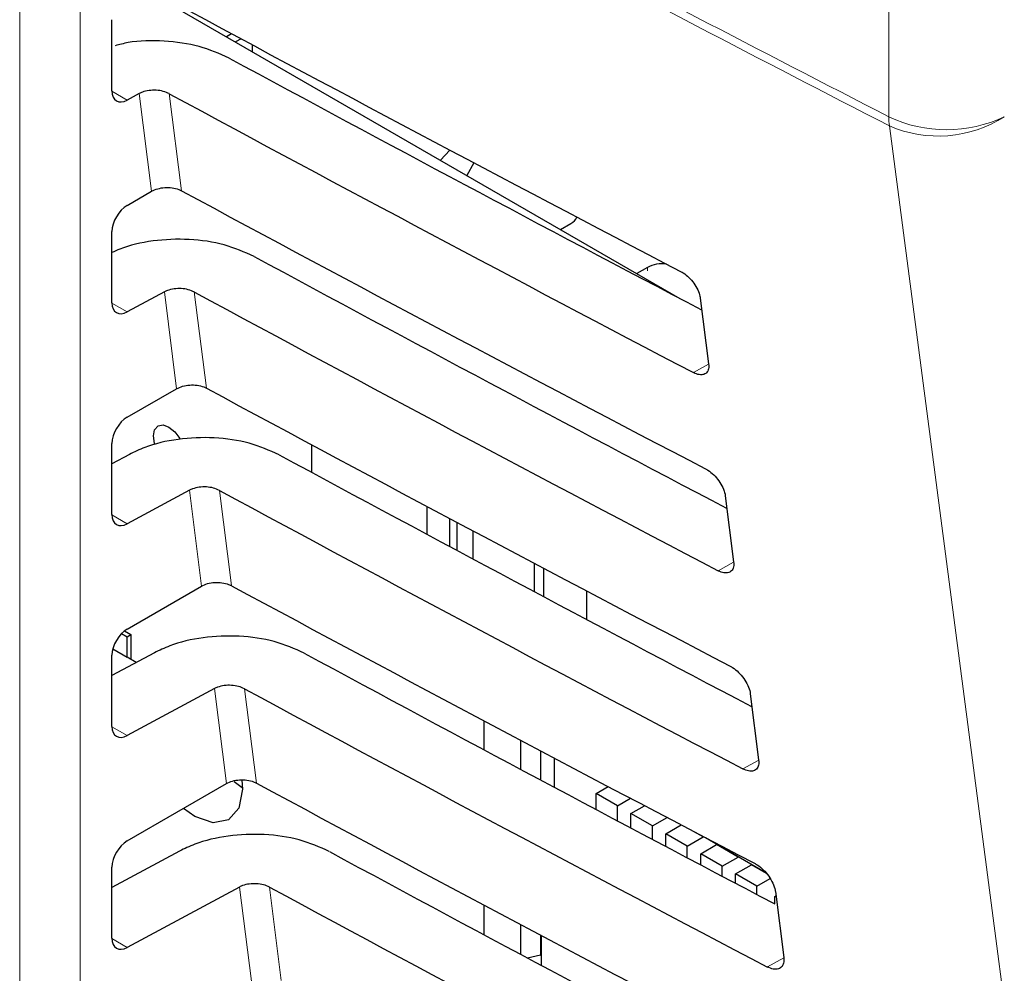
# Paper-space layout 'Blatt4' of a CAD drawing. Header units: millimetres. Extents: x 5 to 418, y 2 to 292.
# Tile 36 of 93: x 146.34 to 150.9, y 150.18 to 154.59. Entities that reach past the tile are written whole.
import ezdxf

# ---------------------------------------------------------------- set-up
doc = ezdxf.new("R2010")
doc.units = ezdxf.units.MM

psp = doc.layouts.new('Blatt4')

# ---------------------------------------------------------------- linework, layer by layer
at = {"color": 7, "linetype": 'Continuous', "lineweight": 18}
for p, q in [((146.3438, 144.4254), (146.3438, 158.0891)), ((146.6241, 158.0877), (146.6241, 144.4239)), ((150.3639, 154.1449), (150.3639, 156.0829)), ((146.7705, 154.2634), (146.8412, 154.2226)), ((146.954, 153.8006), (146.8969, 154.2525)), ((147.0356, 154.2522), (147.0923, 153.8029)), ((149.2471, 153.4333), (149.2471, 153.4481)), ((147.0694, 152.8873), (147.0129, 153.335)), ((147.1515, 153.3347), (147.2077, 152.8896)), ((146.7705, 153.2835), (146.8412, 153.2427)), ((149.5302, 153.0003), (149.4608, 152.9617)), ((147.1848, 151.9741), (147.1288, 152.4175)), ((147.2674, 152.4171), (147.3231, 151.9764)), ((146.7705, 152.3037), (146.8412, 152.2629)), ((149.646, 152.085), (149.5747, 152.0453)), ((147.3002, 151.0609), (147.2447, 151.5)), ((147.3833, 151.4996), (147.4385, 151.0631)), ((146.7705, 151.3238), (146.8412, 151.283)), ((149.7617, 151.1696), (149.6887, 151.1289)), ((147.4156, 150.1476), (147.3606, 150.5824)), ((147.4992, 150.5821), (147.5538, 150.1499)), ((146.7705, 150.344), (146.8412, 150.3032)), ((149.8775, 150.2543), (149.8026, 150.2126))]:
    psp.add_line(p, q, dxfattribs=at)
at = {"color": 7, "linetype": 'Continuous', "lineweight": 25}
for p, q in [((146.9288, 154.7298), (149.3973, 153.3048)), ((146.7705, 154.2648), (146.7705, 154.5943)), ((147.3235, 154.5295), (147.2997, 154.5157)), ((147.3675, 154.5059), (147.3421, 154.4912)), ((147.4196, 154.4779), (147.4196, 154.4465)), ((146.8969, 154.2525), (146.8412, 154.2226)), ((148.3325, 153.9913), (148.2894, 153.9443)), ((148.4442, 153.9322), (148.4112, 153.874)), ((146.8412, 153.7355), (146.954, 153.8006)), ((146.7705, 153.285), (146.7705, 153.6144)), ((148.8446, 153.6239), (148.8936, 153.6522)), ((149.2471, 153.4481), (149.1981, 153.4198)), ((147.0129, 153.335), (146.8412, 153.2427)), ((149.4915, 153.3069), (149.5301, 153.0018)), ((146.8412, 152.7556), (147.0694, 152.8873)), ((146.7705, 152.3051), (146.7705, 152.6346)), ((147.6933, 152.6284), (147.6933, 152.5011)), ((146.8509, 152.5835), (146.7705, 152.5403)), ((147.1288, 152.4175), (146.8412, 152.2629)), ((149.6073, 152.3916), (149.6459, 152.0865)), ((148.2278, 152.2137), (148.2278, 152.343)), ((148.3318, 152.2877), (148.3318, 152.158)), ((148.3672, 152.1391), (148.3672, 152.2689)), ((148.44, 152.2303), (148.44, 152.1002)), ((148.7243, 151.9486), (148.7243, 152.0798)), ((148.7667, 152.0574), (148.7667, 151.926)), ((146.8412, 151.7758), (147.1848, 151.9741)), ((148.9647, 151.953), (148.9647, 151.8209)), ((146.8148, 151.7548), (146.8401, 151.7402)), ((146.8288, 151.7674), (146.858, 151.7505)), ((146.8401, 151.7402), (146.858, 151.7505)), ((146.858, 151.7505), (146.858, 151.6354)), ((146.8401, 151.6458), (146.8401, 151.7402)), ((146.9668, 151.666), (146.7705, 151.5604)), ((146.7705, 151.3253), (146.7705, 151.6547)), ((146.7745, 151.6837), (146.8401, 151.6458)), ((146.8831, 151.621), (146.8401, 151.6458)), ((147.2447, 151.5), (146.8412, 151.283)), ((149.723, 151.4763), (149.7616, 151.1712)), ((148.4905, 151.3515), (148.4905, 151.2177)), ((148.661, 151.1266), (148.661, 151.2611)), ((148.7525, 151.2127), (148.7525, 151.0778)), ((148.8166, 151.1788), (148.8166, 151.0437)), ((146.8412, 150.7959), (147.3002, 151.0609)), ((147.3361, 151.0703), (147.3735, 151.0435)), ((149.0099, 151.0152), (149.0656, 151.0474)), ((149.0099, 150.9409), (149.0099, 151.0152)), ((149.1089, 150.9581), (149.0099, 151.0152)), ((149.1089, 150.9581), (149.1692, 150.9929)), ((149.1089, 150.8884), (149.1089, 150.9581)), ((149.1711, 150.9222), (149.2344, 150.9587)), ((149.1711, 150.8554), (149.1711, 150.9222)), ((149.2701, 150.865), (149.1711, 150.9222)), ((149.2701, 150.865), (149.338, 150.9042)), ((149.2701, 150.803), (149.2701, 150.865)), ((149.3324, 150.8291), (149.4032, 150.87)), ((149.5049, 150.8144), (149.4608, 150.8399)), ((149.3324, 150.7701), (149.3324, 150.8291)), ((149.4314, 150.772), (149.3324, 150.8291)), ((149.4314, 150.772), (149.5049, 150.8144)), ((149.5049, 150.8144), (149.5049, 150.8168)), ((149.5153, 150.8113), (149.7925, 150.6513)), ((147.0828, 150.7485), (146.7705, 150.5806)), ((149.4314, 150.7178), (149.4314, 150.772)), ((149.4936, 150.736), (149.5671, 150.7785)), ((149.5671, 150.7785), (149.5671, 150.7814)), ((149.6661, 150.7213), (149.5671, 150.7785)), ((149.4936, 150.6849), (149.4936, 150.736)), ((149.5926, 150.6789), (149.4936, 150.736)), ((149.5926, 150.6789), (149.6661, 150.7213)), ((149.6661, 150.7213), (149.6661, 150.7243)), ((146.7705, 150.3454), (146.7705, 150.6749)), ((149.5926, 150.6328), (149.5926, 150.6789)), ((149.6548, 150.643), (149.7283, 150.6854)), ((149.7283, 150.6854), (149.7283, 150.6883)), ((149.7973, 150.6456), (149.7283, 150.6854)), ((149.6548, 150.6), (149.6548, 150.643)), ((149.7538, 150.5858), (149.6548, 150.643)), ((149.7538, 150.5858), (149.8149, 150.6211)), ((147.3606, 150.5824), (146.8412, 150.3032)), ((149.7538, 150.5479), (149.7538, 150.5858)), ((149.8388, 150.561), (149.8774, 150.2559)), ((149.8358, 150.5384), (149.8413, 150.5416)), ((149.8358, 150.5048), (149.8358, 150.5384)), ((148.4905, 150.4997), (148.4905, 150.3622)), ((148.661, 150.271), (148.661, 150.4091)), ((148.7525, 150.3606), (148.7525, 150.2685)), ((148.7561, 150.3587), (148.7561, 150.2202)), ((148.692, 150.2545), (148.7525, 150.2685)), ((148.7511, 150.2681), (148.7561, 150.2653)), ((148.7525, 150.2685), (148.7561, 150.2723))]:
    psp.add_line(p, q, dxfattribs=at)
at = {"color": 7, "linetype": 'Continuous', "lineweight": 18, "flags": 128}
psp.add_lwpolyline([(151.7824, 143.2827), (151.7031, 143.8889), (151.3857, 146.3136), (150.3663, 154.1032)], dxfattribs=at)
at = {"color": 7, "linetype": 'Continuous', "lineweight": 25, "flags": 128}
for points in [[(146.97, 152.6272), (146.9679, 152.6338), (146.9624, 152.6688), (146.9679, 152.6973), (146.9835, 152.7153), (147.0068, 152.7198), (147.0343, 152.7102), (147.0618, 152.6881), (147.0851, 152.6566), (147.0866, 152.6539)], [(147.3708, 151.0768), (147.3736, 151.0351), (147.3569, 150.9479), (147.3094, 150.8932), (147.2383, 150.8794), (147.1545, 150.9086), (147.1018, 150.9464)]]:
    psp.add_lwpolyline(points, dxfattribs=at)
at = {"color": 7, "linetype": 'Continuous', "lineweight": 18}
for centre, radius, start, end in [((242.5645, 333.2308), 201.4267, 241.61753, 242.758763), ((242.5653, 333.186), 201.4233, 241.617584, 242.758763), ((150.6301, 154.7101), 0.6247, 244.78, 295.3751), ((150.7229, 154.1442), 0.359, 179.8785, 186.5632), ((150.5924, 154.6198), 0.564, 246.3585, 302.7876)]:
    psp.add_arc(centre, radius, start, end, dxfattribs=at)
at = {"color": 7, "linetype": 'Continuous', "lineweight": 25}
for centre, radius, start, end in [((148.867, 153.7043), 0.0585, 296.9982, 336.5981), ((149.3167, 153.3154), 0.1498, 83.0931, 117.6932)]:
    psp.add_arc(centre, radius, start, end, dxfattribs=at)
for centre, major_axis, ratio, start_param, end_param in [((283.8225, 241.9605), (200.2346, 3.0812), 0.587275, 3.950946, 3.967413), ((283.1634, 235.3929), (198.8183, -2.9535), 0.567125, 3.968584, 3.983526), ((146.8425, 154.3049), (0.0513, 0.0858), 0.587369, 2.36515, 3.918493), ((283.1627, 235.3925), (199.2219, -2.9595), 0.567125, 3.968582, 3.985126), ((283.8222, 240.9805), (200.0741, 3.0787), 0.587275, 3.950986, 3.967453), ((146.8425, 153.6545), (0.0513, 0.0858), 0.587369, 0.811807, 2.36515), ((283.1637, 234.4132), (198.6578, -2.9511), 0.567125, 3.968625, 3.983579), ((283.163, 234.4128), (199.0613, -2.9571), 0.567125, 3.968623, 3.985166), ((146.8425, 153.3251), (0.0513, 0.0858), 0.587369, 2.36515, 3.918493), ((283.8219, 240.0004), (199.9135, 3.0762), 0.587275, 3.951027, 3.967493), ((146.8425, 152.6747), (0.0513, 0.0858), 0.587369, 0.811807, 2.36515), ((283.1639, 233.4335), (198.4972, -2.9487), 0.567125, 3.968666, 3.983632), ((283.1633, 233.4331), (198.9008, -2.9547), 0.567125, 3.968664, 3.985207), ((146.8425, 152.3452), (0.0513, 0.0858), 0.587369, 2.36515, 3.918493), ((283.8217, 239.0204), (199.753, 3.0738), 0.587275, 3.951067, 3.967532), ((146.8425, 151.6948), (0.0513, 0.0858), 0.587369, 0.811807, 2.36515), ((283.1642, 232.4538), (198.3367, -2.9464), 0.567125, 3.968707, 3.983625), ((283.1635, 232.4534), (198.7402, -2.9524), 0.567125, 3.968705, 3.985247), ((146.8425, 151.3654), (0.0513, 0.0858), 0.587369, 2.36515, 3.918493), ((283.8214, 238.0404), (199.5924, 3.0713), 0.587275, 3.951108, 3.967572), ((146.8425, 150.715), (0.0513, 0.0858), 0.587369, 0.811807, 2.36515), ((283.1645, 231.4741), (198.1761, -2.944), 0.567125, 3.968748, 3.983739), ((283.1638, 231.4737), (198.5797, -2.95), 0.567125, 3.968746, 3.985287), ((146.8425, 150.3855), (0.0513, 0.0858), 0.587369, 2.36515, 3.918493)]:
    psp.add_ellipse(centre, major_axis=major_axis, ratio=ratio, start_param=start_param, end_param=end_param, dxfattribs=at)
for points, knots in [([(147.3123, 154.4167), (147.2677, 154.4366), (147.1786, 154.4764), (147.0125, 154.4988), (146.8748, 154.498), (146.8051, 154.479), (146.7856, 154.4737)], [0, 0, 0, 0, 0.294564, 0.589068, 0.885235, 1, 1, 1, 1]), ([(147.0356, 154.2522), (147.0267, 154.2561), (147.0089, 154.264), (146.9754, 154.2688), (146.9416, 154.2675), (146.9147, 154.2611), (146.9016, 154.2548), (146.8969, 154.2525)], [0, 0, 0, 0, 0.218777, 0.43751, 0.657479, 0.879863, 1, 1, 1, 1]), ([(146.954, 153.8006), (146.963, 153.8048), (146.9809, 153.8134), (147.0148, 153.8187), (147.049, 153.8175), (147.0754, 153.8111), (147.0882, 153.8049), (147.0923, 153.8029)], [0, 0, 0, 0, 0.223618, 0.44726, 0.670215, 0.891746, 1, 1, 1, 1]), ([(147.4282, 153.4992), (147.3837, 153.519), (147.2947, 153.5586), (147.1273, 153.5825), (146.9586, 153.5754), (146.8371, 153.5481), (146.7822, 153.5224), (146.7705, 153.5169)], [0, 0, 0, 0, 0.232727, 0.465407, 0.699402, 0.935967, 1, 1, 1, 1]), ([(149.4027, 153.4286), (149.4061, 153.4268), (149.4183, 153.42), (149.4394, 153.4028), (149.4631, 153.3753), (149.4812, 153.3446), (149.4893, 153.3213), (149.4911, 153.3095), (149.4915, 153.3069)], [0, 0, 0, 0, 0.081253, 0.29343, 0.506901, 0.72249, 0.939689, 1, 1, 1, 1]), ([(147.1515, 153.3347), (147.1426, 153.3386), (147.1248, 153.3465), (147.0913, 153.3513), (147.0575, 153.3499), (147.0306, 153.3436), (147.0175, 153.3372), (147.0129, 153.335)], [0, 0, 0, 0, 0.218783, 0.437522, 0.657497, 0.879887, 1, 1, 1, 1]), ([(149.5301, 153.0018), (149.5304, 152.9983), (149.5315, 152.9857), (149.5275, 152.9678), (149.514, 152.9538), (149.4934, 152.9501), (149.4742, 152.955), (149.4631, 152.9605), (149.4608, 152.9617)], [0, 0, 0, 0, 0.0857051, 0.3026079, 0.518156, 0.7315729, 0.9434386, 1, 1, 1, 1]), ([(147.0694, 152.8873), (147.0784, 152.8916), (147.0963, 152.9001), (147.1302, 152.9055), (147.1644, 152.9043), (147.1908, 152.8979), (147.2035, 152.8917), (147.2077, 152.8896)], [0, 0, 0, 0, 0.223624, 0.447272, 0.670233, 0.891769, 1, 1, 1, 1]), ([(147.5441, 152.5817), (147.4996, 152.6015), (147.4106, 152.6411), (147.2433, 152.6649), (147.0741, 152.6582), (146.9398, 152.6263), (146.874, 152.5946), (146.8509, 152.5835)], [0, 0, 0, 0, 0.218789, 0.437534, 0.657515, 0.879913, 1, 1, 1, 1]), ([(149.5161, 152.5165), (149.5197, 152.5145), (149.5324, 152.5074), (149.5542, 152.4896), (149.5785, 152.4613), (149.5969, 152.4298), (149.6051, 152.4061), (149.6069, 152.3941), (149.6073, 152.3916)], [0, 0, 0, 0, 0.084719, 0.296921, 0.510428, 0.726053, 0.943271, 1, 1, 1, 1]), ([(147.2674, 152.4171), (147.2585, 152.4211), (147.2407, 152.429), (147.2073, 152.4338), (147.1734, 152.4324), (147.1466, 152.4261), (147.1334, 152.4197), (147.1288, 152.4175)], [0, 0, 0, 0, 0.218789, 0.437534, 0.657514, 0.879911, 1, 1, 1, 1]), ([(149.6459, 152.0865), (149.6462, 152.0827), (149.6473, 152.0697), (149.643, 152.0513), (149.6291, 152.0371), (149.6078, 152.0334), (149.5883, 152.0386), (149.577, 152.0442), (149.5747, 152.0453)], [0, 0, 0, 0, 0.0890994, 0.3059785, 0.521493, 0.7348782, 0.9467284, 1, 1, 1, 1]), ([(147.1848, 151.9741), (147.1938, 151.9784), (147.2117, 151.9869), (147.2456, 151.9922), (147.2797, 151.991), (147.3061, 151.9846), (147.3189, 151.9784), (147.3231, 151.9764)], [0, 0, 0, 0, 0.22363, 0.447283, 0.670251, 0.891793, 1, 1, 1, 1]), ([(147.66, 151.6642), (147.6155, 151.684), (147.5265, 151.7236), (147.3592, 151.7474), (147.19, 151.7406), (147.0557, 151.7088), (146.9899, 151.6771), (146.9668, 151.666)], [0, 0, 0, 0, 0.218795, 0.437546, 0.657533, 0.879937, 1, 1, 1, 1]), ([(149.6295, 151.6044), (149.6334, 151.6023), (149.6465, 151.5949), (149.6691, 151.5764), (149.6938, 151.5473), (149.7127, 151.5149), (149.7209, 151.4908), (149.7227, 151.4787), (149.723, 151.4763)], [0, 0, 0, 0, 0.088008, 0.300233, 0.513775, 0.729433, 0.94667, 1, 1, 1, 1]), ([(147.3833, 151.4996), (147.3744, 151.5036), (147.3566, 151.5115), (147.3232, 151.5163), (147.2893, 151.5149), (147.2625, 151.5085), (147.2493, 151.5022), (147.2447, 151.5)], [0, 0, 0, 0, 0.218795, 0.437546, 0.657532, 0.879936, 1, 1, 1, 1]), ([(149.7616, 151.1712), (149.762, 151.1672), (149.7631, 151.1537), (149.7586, 151.1348), (149.7441, 151.1204), (149.7222, 151.1168), (149.7023, 151.1221), (149.6909, 151.1278), (149.6887, 151.1289)], [0, 0, 0, 0, 0.09232, 0.309177, 0.524659, 0.738015, 0.949851, 1, 1, 1, 1]), ([(147.3002, 151.0609), (147.3091, 151.0651), (147.3271, 151.0736), (147.3609, 151.079), (147.3951, 151.0778), (147.4215, 151.0714), (147.4343, 151.0652), (147.4385, 151.0631)], [0, 0, 0, 0, 0.2236359, 0.4472952, 0.6702687, 0.8918166, 1, 1, 1, 1]), ([(147.7759, 150.7467), (147.7314, 150.7665), (147.6424, 150.806), (147.4751, 150.8299), (147.3059, 150.8231), (147.1716, 150.7913), (147.1058, 150.7596), (147.0828, 150.7485)], [0, 0, 0, 0, 0.218801, 0.437558, 0.657551, 0.879961, 1, 1, 1, 1]), ([(149.743, 150.6924), (149.747, 150.6901), (149.7606, 150.6824), (149.7839, 150.6632), (149.8092, 150.6333), (149.8284, 150.6001), (149.8366, 150.5756), (149.8385, 150.5633), (149.8388, 150.561)], [0, 0, 0, 0, 0.091132, 0.303381, 0.516954, 0.732645, 0.9499, 1, 1, 1, 1]), ([(147.4992, 150.5821), (147.4903, 150.586), (147.4725, 150.594), (147.4391, 150.5987), (147.4052, 150.5974), (147.3784, 150.591), (147.3652, 150.5847), (147.3606, 150.5824)], [0, 0, 0, 0, 0.218801, 0.437558, 0.657551, 0.87996, 1, 1, 1, 1]), ([(149.8774, 150.2559), (149.8777, 150.2516), (149.8789, 150.2377), (149.8741, 150.2183), (149.8592, 150.2037), (149.8367, 150.2002), (149.8163, 150.2057), (149.8047, 150.2115), (149.8026, 150.2126)], [0, 0, 0, 0, 0.09538, 0.312215, 0.527668, 0.740995, 0.952818, 1, 1, 1, 1])]:
    psp.add_open_spline(points, degree=3, knots=knots, dxfattribs=at)

doc.saveas('drawing.dxf')
